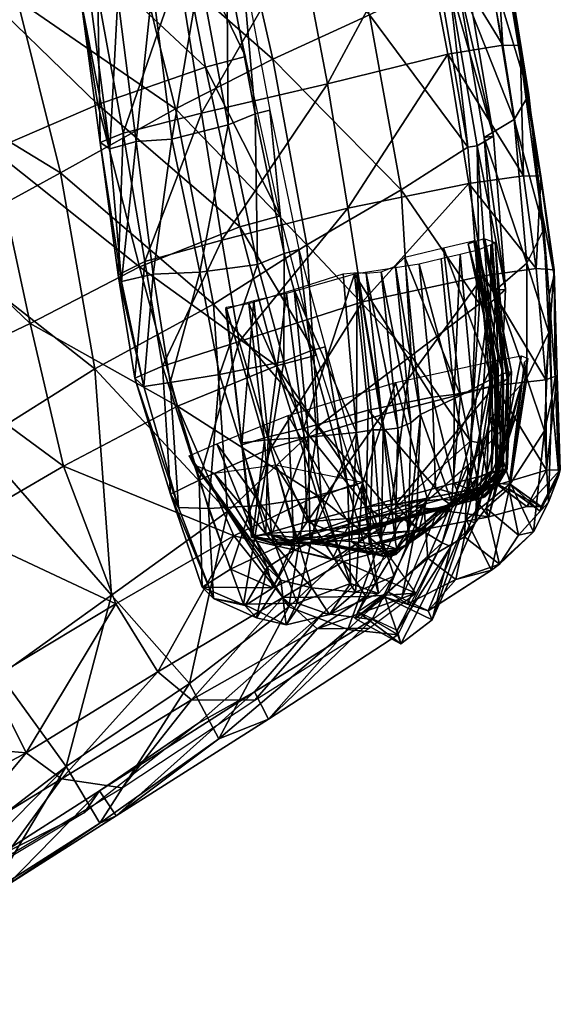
# Model space of a CAD drawing. Header units: inches. Extents: x -211 to 145, y -42 to 108.
# Tile 154 of 222: x 131.92 to 136.42, y 10.94 to 19.14. Entities that reach past the tile are written whole.
import ezdxf

# ---------------------------------------------------------------- set-up
doc = ezdxf.new("R2010")
doc.units = ezdxf.units.IN
doc.header["$MEASUREMENT"] = 0
doc.layers.add('CET color Black or White', color=7, linetype='Continuous')
doc.layers.add('CET Default', color=7, linetype='Continuous')
doc.layers.add('CET color ivory3', color=7, linetype='Continuous', true_color=0xccc8c3)

# ---------------------------------------------------------------- blocks, each defined once
blk = doc.blocks.new('*C23')
at = {"layer": 'CET color Black or White', "linetype": 'Continuous'}
blk.add_lwpolyline([(10.2085, 27.7683), (9.8862, 28.792), (9.4362, 30.2256), (9.0544, 31.3889), (9.1146, 31.451), (8.9886, 31.7565), (8.8771, 31.8465), (8.7182, 32.3403), (8.6879, 32.417), (8.4992, 32.7593), (8.2941, 32.945), (8.0986, 33.0854), (8.0601, 33.109), (7.2939, 33.2859), (6.436, 33.4904), (5.6545, 33.5872), (5.1113, 33.6436), (4.9739, 33.6646), (3.6235, 33.8036)], dxfattribs=at)
blk = doc.blocks.new('*C32')
at = {"layer": 'CET color ivory3', "linetype": 'Continuous'}
mesh = blk.add_polyface(dxfattribs=at)
corners = [(3.6236, 33.8036, 35.2451), (3.79, 33.6278, 32.1164), (2.4839, 33.6929, 32.1198), (4.9739, 33.6646, 35.2528), (5.1431, 33.4943, 32.1417), (3.5017, 33.7887, 38.491), (2.3511, 33.8805, 35.2501), (4.7312, 33.6682, 38.4787), (3.3677, 33.7972, 40.9089), (2.2091, 33.8733, 38.4993), (4.5915, 33.6975, 40.889), (3.3289, 33.8001, 41.3852), (2.1199, 33.8656, 40.9117), (4.5587, 33.7002, 41.3853), (5.6545, 33.5872, 41.405), (3.2983, 33.6545, 41.8432), (2.098, 33.8629, 41.3897), (4.5204, 33.5628, 41.8393), (5.6149, 33.4472, 41.8511), (3.2604, 33.1901, 42.0311), (4.4745, 33.0998, 42.0303), (4.4527, 32.0707, 41.59), (3.2422, 32.157, 41.5887), (5.4963, 31.9641, 41.5873), (4.4179, 30.9927, 40.4), (3.2272, 31.1159, 40.4038), (3.8378, 33.3434, 30.2254), (2.5083, 33.3999, 30.2214), (5.2209, 33.2135, 30.24), (3.2588, 31.6472, 30.9912), (4.5389, 31.5484, 30.9808), (4.5389, 31.4222, 30.8047), (3.989, 32.5552, 26.4968), (4.1373, 31.6842, 23.5355), (2.6751, 31.7392, 23.5557), (5.4628, 32.4332, 26.559), (3.8637, 33.1897, 29.2031), (2.5695, 32.601, 26.483), (5.2631, 33.0611, 29.2079), (3.8432, 33.4224, 30.2136), (3.869, 33.2686, 29.1915), (2.5237, 33.3202, 29.1803), (5.2318, 33.292, 30.2287), (2.5106, 33.4789, 30.2091), (2.5215, 33.2411, 29.1924), (5.2743, 33.1395, 29.1967)]
mesh.append_faces([[corners[k] for k in face] for face in [(0, 1, 2, 0), (3, 4, 1, 3), (1, 0, 3, 1), (5, 0, 6, 5), (7, 3, 0, 7), (0, 5, 7, 0), (8, 5, 9, 8), (10, 7, 5, 10), (5, 8, 10, 5), (11, 8, 12, 11), (13, 10, 8, 13), (8, 11, 13, 8), (10, 13, 14, 10), (15, 11, 16, 15), (17, 13, 11, 17), (11, 15, 17, 11), (13, 17, 18, 13), (17, 15, 19, 17), (19, 20, 17, 19), (21, 20, 19, 21), (19, 22, 21, 19), (20, 21, 23, 20), (24, 21, 22, 24), (22, 25, 24, 22), (1, 26, 27, 1), (26, 1, 4, 26), (4, 28, 26, 4), (29, 30, 31, 29), (32, 33, 34, 32), (33, 32, 35, 33), (36, 32, 37, 36), (32, 36, 38, 32), (39, 40, 41, 39), (40, 39, 42, 40), (27, 26, 39, 27), (39, 43, 27, 39), (36, 44, 41, 36), (41, 40, 36, 41), (26, 28, 42, 26), (42, 39, 26, 42), (38, 36, 40, 38), (40, 45, 38, 40)]])
mesh = blk.add_polyface(dxfattribs=at)
corners = [(6.0865, 33.4945, 35.2755), (6.3253, 33.2862, 32.1364), (5.1431, 33.4943, 32.1417), (4.9739, 33.6646, 35.2528), (5.8397, 33.5255, 38.4649), (4.7312, 33.6682, 38.4787), (6.6292, 33.3951, 38.4941), (5.6982, 33.5769, 40.8893), (4.5915, 33.6975, 40.889), (6.4791, 33.4788, 40.891), (5.6545, 33.5872, 41.405), (6.436, 33.4904, 41.3915), (5.6149, 33.4472, 41.8511), (4.5587, 33.7002, 41.3853), (6.3876, 33.3479, 41.85), (5.5578, 32.9899, 42.0302), (6.3334, 32.91, 42.0295), (4.5204, 33.5628, 41.8393), (4.4745, 33.0998, 42.0303), (5.4963, 31.9641, 41.5873), (6.2821, 31.8824, 41.5837), (5.2209, 33.2135, 30.24), (6.4719, 32.9804, 30.2591), (5.4628, 32.4332, 26.559), (5.7035, 31.5557, 23.6166), (4.1373, 31.6842, 23.5355), (6.8211, 32.1546, 26.6169), (5.2631, 33.0611, 29.2079), (3.989, 32.5552, 26.4968), (6.5507, 32.8159, 29.2493), (5.2318, 33.292, 30.2287), (5.2743, 33.1395, 29.1967), (3.869, 33.2686, 29.1915), (6.4917, 33.0571, 30.2483), (6.5714, 32.8923, 29.238), (6.0433, 31.8765, 40.6563), (6.0499, 31.288, 39.6345), (7.1733, 31.1339, 39.6147), (6.0358, 32.9857, 39.013), (6.0394, 33.0009, 39.9958), (7.1652, 32.9275, 39.9766), (6.0372, 32.9227, 38.0232), (7.1611, 32.9022, 38.9951), (6.0421, 32.8568, 37.0967), (7.1639, 32.8529, 38.025), (6.0314, 32.907, 36.021), (7.1765, 32.8024, 37.0776), (6.0212, 32.6487, 32.9263), (6.0293, 32.9159, 34.5238), (7.1787, 32.7609, 34.4743), (7.1673, 32.8117, 35.9971), (6.0133, 32.3185, 31.3683), (7.2468, 32.4658, 32.8941)]
mesh.append_faces([[corners[k] for k in face] for face in [(0, 1, 2, 0), (2, 3, 0, 2), (4, 0, 3, 4), (3, 5, 4, 3), (0, 4, 6, 0), (7, 4, 5, 7), (5, 8, 7, 5), (4, 7, 9, 4), (10, 7, 8, 10), (11, 9, 7, 11), (7, 10, 11, 7), (12, 10, 13, 12), (14, 11, 10, 14), (10, 12, 14, 10), (14, 12, 15, 14), (15, 16, 14, 15), (12, 17, 18, 12), (18, 15, 12, 18), (19, 15, 18, 19), (20, 16, 15, 20), (15, 19, 20, 15), (21, 2, 1, 21), (1, 22, 21, 1), (23, 24, 25, 23), (24, 23, 26, 24), (27, 23, 28, 27), (23, 27, 29, 23), (30, 31, 32, 30), (33, 34, 31, 33), (31, 30, 33, 31), (21, 22, 33, 21), (33, 30, 21, 33), (29, 27, 31, 29), (31, 34, 29, 31), (35, 36, 37, 35), (38, 39, 40, 38), (41, 38, 42, 41), (43, 41, 44, 43), (45, 43, 46, 45), (47, 48, 49, 47), (48, 45, 50, 48), (51, 47, 52, 51)]])
mesh = blk.add_polyface(dxfattribs=at)
corners = [(6.9288, 33.3143, 35.3014), (7.2506, 33.0361, 32.1891), (6.3253, 33.2862, 32.1364), (6.0865, 33.4945, 35.2755), (7.7109, 33.0672, 35.3321), (6.6292, 33.3951, 38.4941), (7.4633, 33.1973, 38.4843), (6.4791, 33.4788, 40.891), (5.8397, 33.5255, 38.4649), (7.3024, 33.2668, 40.8917), (7.2939, 33.2859, 41.3749), (6.436, 33.4904, 41.3915), (7.3051, 33.1863, 41.8296), (6.3876, 33.3479, 41.85), (6.3334, 32.91, 42.0295), (7.24, 32.7665, 42.0314), (7.0399, 32.8145, 41.7818), (7.0579, 33.0428, 41.6779), (8.0318, 32.5653, 41.3581), (6.4719, 32.9804, 30.2591), (7.5025, 32.6524, 30.3579), (7.5346, 32.7249, 30.3476), (7.6697, 32.521, 29.3786), (6.5714, 32.8923, 29.238), (6.4917, 33.0571, 30.2483), (7.6356, 32.4495, 29.3898), (6.5507, 32.8159, 29.2493), (7.1611, 32.9022, 38.9951), (7.1652, 32.9275, 39.9766), (7.9379, 32.6841, 39.9722), (7.1765, 32.8024, 37.0776), (7.1639, 32.8529, 38.025), (7.9342, 32.6424, 38.0444), (7.1787, 32.7609, 34.4743), (7.1673, 32.8117, 35.9971), (7.9223, 32.554, 35.9018), (6.1118, 32.7687, 41.3648), (6.1043, 32.6076, 41.3255), (7.2241, 32.4185, 41.3204), (6.1137, 32.919, 41.3161), (7.2337, 32.5733, 41.3642), (7.2383, 32.7256, 41.3126), (6.1006, 33.0358, 41.1933), (7.2256, 32.8427, 41.1807), (6.0902, 33.0755, 41.0268), (7.2134, 32.8776, 41.009), (6.0394, 33.0009, 39.9958), (6.0358, 32.9857, 39.013), (6.0372, 32.9227, 38.0232), (6.0421, 32.8568, 37.0967), (6.0314, 32.907, 36.021), (7.2468, 32.4658, 32.8941), (6.0212, 32.6487, 32.9263), (7.9374, 32.5984, 37.0369), (6.0293, 32.9159, 34.5238)]
mesh.append_faces([[corners[k] for k in face] for face in [(0, 1, 2, 0), (2, 3, 0, 2), (1, 0, 4, 1), (5, 0, 3, 5), (0, 5, 6, 0), (7, 5, 8, 7), (9, 6, 5, 9), (5, 7, 9, 5), (10, 9, 7, 10), (7, 11, 10, 7), (12, 10, 11, 12), (11, 13, 12, 11), (12, 13, 14, 12), (14, 15, 12, 14), (16, 17, 18, 16), (19, 2, 1, 19), (1, 20, 19, 1), (21, 22, 23, 21), (23, 24, 21, 23), (19, 20, 21, 19), (21, 24, 19, 21), (25, 26, 23, 25), (23, 22, 25, 23), (27, 28, 29, 27), (30, 31, 32, 30), (33, 34, 35, 33), (36, 37, 38, 36), (39, 36, 40, 39), (40, 41, 39, 40), (42, 39, 41, 42), (41, 43, 42, 41), (44, 42, 43, 44), (43, 45, 44, 43), (46, 44, 45, 46), (45, 28, 46, 45), (28, 27, 47, 28), (27, 31, 48, 27), (31, 30, 49, 31), (30, 34, 50, 30), (33, 51, 52, 33), (34, 30, 53, 34), (34, 33, 54, 34)]])
mesh = blk.add_polyface(dxfattribs=at)
corners = [(7.7109, 33.0672, 35.3321), (8.0629, 32.6789, 32.2687), (7.2506, 33.0361, 32.1891), (7.4633, 33.1973, 38.4843), (6.9288, 33.3143, 35.3014), (8.2941, 32.9449, 38.4691), (8.0986, 33.0854, 40.9077), (7.3024, 33.2668, 40.8917), (8.0601, 33.109, 41.3748), (7.2939, 33.2859, 41.3749), (8.0328, 32.9984, 41.8396), (7.3051, 33.1863, 41.8296), (7.24, 32.7665, 42.0314), (8.0439, 32.5734, 42.0298), (7.524, 32.872, 35.3444), (8.392, 32.1953, 35.3209), (8.2066, 32.4299, 38.4745), (7.2507, 33.0007, 38.4902), (8.0976, 32.6544, 40.9136), (7.1166, 33.0529, 40.8951), (8.0681, 32.6761, 41.1688), (7.0939, 33.0872, 41.3618), (8.0318, 32.5653, 41.3581), (7.0579, 33.0428, 41.6779), (8.025, 32.3253, 41.3648), (7.0399, 32.8145, 41.7818), (7.5025, 32.6524, 30.3579), (7.9382, 32.5089, 41.3119), (7.2383, 32.7256, 41.3126), (7.2337, 32.5733, 41.3642), (7.9402, 32.6083, 41.1787), (7.2256, 32.8427, 41.1807), (7.9395, 32.6452, 41.0049), (7.2134, 32.8776, 41.009), (7.9379, 32.6841, 39.9722), (7.1652, 32.9275, 39.9766), (7.9342, 32.6753, 39.006), (7.1611, 32.9022, 38.9951), (7.9342, 32.6424, 38.0444), (7.1639, 32.8529, 38.025), (7.9374, 32.5984, 37.0369), (7.1765, 32.8024, 37.0776), (7.9223, 32.554, 35.9018), (7.9464, 32.4244, 34.4213), (7.1787, 32.7609, 34.4743), (7.1673, 32.8117, 35.9971), (8.0416, 32.5379, 41.0746), (8.04, 32.5674, 40.9129), (8.0409, 32.4693, 38.0538), (8.0405, 32.52, 39.0295), (8.0404, 32.5799, 39.9752)]
mesh.append_faces([[corners[k] for k in face] for face in [(0, 1, 2, 0), (3, 0, 4, 3), (0, 3, 5, 0), (6, 5, 3, 6), (3, 7, 6, 3), (8, 6, 7, 8), (7, 9, 8, 7), (10, 8, 9, 10), (9, 11, 10, 9), (12, 13, 10, 12), (10, 11, 12, 10), (14, 15, 16, 14), (16, 17, 14, 16), (17, 16, 18, 17), (18, 19, 17, 18), (19, 18, 20, 19), (20, 21, 19, 20), (21, 20, 22, 21), (22, 23, 21, 22), (22, 24, 25, 22), (26, 2, 1, 26), (27, 28, 29, 27), (28, 27, 30, 28), (30, 31, 28, 30), (31, 30, 32, 31), (32, 33, 31, 32), (34, 35, 33, 34), (33, 32, 34, 33), (34, 36, 37, 34), (38, 39, 37, 38), (37, 36, 38, 37), (38, 40, 41, 38), (42, 43, 44, 42), (40, 42, 45, 40), (32, 30, 46, 32), (46, 47, 32, 46), (40, 38, 48, 40), (36, 49, 48, 36), (49, 36, 34, 49), (34, 50, 49, 34), (34, 32, 47, 34), (47, 50, 34, 47)]])
mesh = blk.add_polyface(dxfattribs=at)
corners = [(8.4992, 32.7593, 35.3095), (8.7182, 32.3403, 32.3361), (8.0629, 32.6789, 32.2687), (7.7109, 33.0672, 35.3321), (8.2941, 32.9449, 38.4691), (8.688, 32.417, 35.3339), (8.7153, 32.0328, 32.4072), (8.494, 32.633, 38.49), (8.0986, 33.0854, 40.9077), (8.3473, 32.8588, 40.9303), (8.0601, 33.109, 41.3748), (8.3131, 32.8751, 41.2901), (8.0328, 32.9984, 41.8396), (8.2819, 32.7612, 41.5951), (8.0439, 32.5734, 42.0298), (8.2837, 32.4341, 41.6769), (7.9818, 31.7141, 41.5617), (8.2575, 32.2447, 30.4736), (8.2066, 32.4299, 38.4745), (8.392, 32.1953, 35.3209), (8.0976, 32.6544, 40.9136), (8.0681, 32.6761, 41.1688), (8.0318, 32.5653, 41.3581), (8.025, 32.3253, 41.3648), (8.3025, 32.3102, 30.4639), (8.4401, 32.0651, 29.5331), (7.6697, 32.521, 29.3786), (8.1159, 32.3696, 41.0636), (8.0421, 32.3681, 41.2304), (8.0417, 32.2436, 41.1826), (8.116, 32.2777, 41.0142), (8.1159, 32.4054, 41.0477), (8.0413, 32.4694, 41.1932), (8.1159, 32.4308, 40.958), (8.0416, 32.5379, 41.0746), (8.1158, 32.4476, 40.8182), (8.04, 32.5674, 40.9129), (8.116, 32.2552, 38.0646), (8.116, 32.2094, 37.0375), (8.0427, 32.4231, 37.0362), (8.116, 32.4333, 39.9804), (8.116, 32.325, 39.0554), (8.0405, 32.52, 39.0295), (8.0404, 32.5799, 39.9752), (8.116, 32.1616, 40.9348), (8.1007, 32.1817, 35.9383), (8.0271, 32.391, 35.9189)]
mesh.append_faces([[corners[k] for k in face] for face in [(0, 1, 2, 0), (2, 3, 0, 2), (4, 0, 3, 4), (1, 0, 5, 1), (5, 6, 1, 5), (0, 4, 7, 0), (7, 5, 0, 7), (4, 8, 9, 4), (9, 7, 4, 9), (8, 10, 11, 8), (11, 9, 8, 11), (10, 12, 13, 10), (13, 11, 10, 13), (14, 15, 13, 14), (13, 12, 14, 13), (15, 14, 16, 15), (17, 2, 1, 17), (18, 19, 5, 18), (5, 7, 18, 5), (20, 18, 7, 20), (7, 9, 20, 7), (21, 20, 9, 21), (9, 11, 21, 9), (22, 21, 11, 22), (11, 13, 22, 11), (15, 23, 22, 15), (22, 13, 15, 22), (24, 25, 26, 24), (27, 28, 29, 27), (29, 30, 27, 29), (27, 31, 32, 27), (31, 33, 34, 31), (33, 35, 36, 33), (37, 38, 39, 37), (40, 41, 42, 40), (35, 40, 43, 35), (33, 31, 27, 33), (27, 30, 33, 27), (35, 33, 30, 35), (30, 44, 35, 30), (40, 35, 44, 40), (38, 45, 46, 38)]])
mesh = blk.add_polyface(dxfattribs=at)
corners = [(7.2325, 31.7931, 41.5767), (7.24, 32.7665, 42.0314), (6.3334, 32.91, 42.0295), (6.2821, 31.8824, 41.5837), (7.9818, 31.7141, 41.5617), (7.0399, 32.8145, 41.7818), (8.025, 32.3253, 41.3648), (8.0013, 31.9769, 41.1955), (7.0014, 31.9716, 41.3842), (8.0403, 31.2958, 40.1753), (6.8211, 32.1546, 26.6169), (7.1851, 31.2561, 23.8201), (5.7035, 31.5557, 23.6166), (8.0298, 31.6569, 26.796), (6.5507, 32.8159, 29.2493), (5.4628, 32.4332, 26.559), (7.6356, 32.4495, 29.3898), (7.9378, 32.2254, 41.3218), (7.2241, 32.4185, 41.3204), (7.2003, 32.2378, 41.1918), (7.9377, 32.0664, 41.2105), (7.3341, 31.692, 31.2272), (7.3572, 31.7724, 31.0559), (8.2647, 31.5128, 31.0552), (7.3751, 31.8916, 31.0151), (8.2688, 31.629, 31.0151), (7.9383, 32.3668, 41.3646), (7.2337, 32.5733, 41.3642), (7.9382, 32.5089, 41.3119), (7.3139, 32.1056, 31.3354), (7.2468, 32.4658, 32.8941), (8.0815, 32.1671, 32.9423), (8.2292, 31.8217, 31.3263), (8.2559, 31.7474, 31.1088), (7.3604, 32.0087, 31.1075), (6.0654, 32.2232, 31.122), (6.0133, 32.3185, 31.3683), (6.0804, 32.0963, 31.0165), (6.0586, 31.9737, 31.064), (6.0335, 31.9011, 31.243), (7.3202, 31.5519, 31.6995), (6.0135, 31.786, 31.714), (6.1002, 32.4184, 41.1887), (6.0433, 31.8765, 40.6563), (7.1643, 31.6935, 40.6421), (6.1118, 32.7687, 41.3648), (7.9396, 31.4692, 40.6363), (6.1043, 32.6076, 41.3255), (8.2413, 31.4149, 31.2406), (7.1787, 32.7609, 34.4743), (7.9464, 32.4244, 34.4213)]
mesh.append_faces([[corners[k] for k in face] for face in [(0, 1, 2, 0), (2, 3, 0, 2), (1, 0, 4, 1), (5, 6, 7, 5), (7, 8, 5, 7), (8, 7, 9, 8), (10, 11, 12, 10), (11, 10, 13, 11), (14, 10, 15, 14), (16, 13, 10, 16), (10, 14, 16, 10), (17, 18, 19, 17), (19, 20, 17, 19), (21, 22, 23, 21), (22, 24, 25, 22), (26, 27, 18, 26), (18, 17, 26, 18), (27, 26, 28, 27), (29, 30, 31, 29), (29, 32, 33, 29), (24, 34, 33, 24), (35, 36, 29, 35), (29, 34, 35, 29), (37, 35, 34, 37), (34, 24, 37, 34), (38, 37, 24, 38), (24, 22, 38, 24), (39, 38, 22, 39), (22, 21, 39, 22), (40, 41, 39, 40), (39, 21, 40, 39), (19, 42, 43, 19), (43, 44, 19, 43), (18, 27, 45, 18), (44, 46, 20, 44), (20, 19, 44, 20), (18, 47, 42, 18), (42, 19, 18, 42), (40, 21, 48, 40), (30, 49, 50, 30), (30, 29, 36, 30)]])
mesh = blk.add_polyface(dxfattribs=at)
corners = [(7.9818, 31.7141, 41.5617), (8.0439, 32.5734, 42.0298), (7.24, 32.7665, 42.0314), (8.392, 32.1953, 35.3209), (7.524, 32.872, 35.3444), (7.8237, 32.3781, 32.309), (8.0629, 32.6789, 32.2687), (8.2575, 32.2447, 30.4736), (7.5025, 32.6524, 30.3579), (8.0298, 31.6569, 26.796), (7.6356, 32.4495, 29.3898), (8.3927, 32.0016, 29.5442), (7.6697, 32.521, 29.3786), (7.5346, 32.7249, 30.3476), (8.3025, 32.3102, 30.4639), (8.4401, 32.0651, 29.5331), (8.2688, 31.629, 31.0151), (8.2647, 31.5128, 31.0552), (7.3572, 31.7724, 31.0559), (8.0815, 32.1671, 32.9423), (8.2292, 31.8217, 31.3263), (7.3139, 32.1056, 31.3354), (8.2559, 31.7474, 31.1088), (7.3604, 32.0087, 31.1075), (7.3751, 31.8916, 31.0151), (8.0413, 32.4694, 41.1932), (8.0421, 32.3681, 41.2304), (8.1159, 32.3696, 41.0636), (8.0416, 32.5379, 41.0746), (8.1159, 32.4054, 41.0477), (8.04, 32.5674, 40.9129), (8.1159, 32.4308, 40.958), (8.1188, 32.121, 34.4607), (8.0471, 32.2988, 34.441), (8.0271, 32.391, 35.9189), (8.1007, 32.1817, 35.9383), (8.0427, 32.4231, 37.0362), (8.0409, 32.4693, 38.0538), (8.116, 32.2552, 38.0646), (8.0405, 32.52, 39.0295), (8.116, 32.325, 39.0554), (8.0404, 32.5799, 39.9752), (8.116, 32.4333, 39.9804), (8.1158, 32.4476, 40.8182), (7.9396, 31.4692, 40.6363), (8.0423, 31.5611, 40.5512), (8.0412, 32.1027, 41.0863), (7.9377, 32.0664, 41.2105), (7.9223, 32.554, 35.9018), (7.9374, 32.5984, 37.0369), (7.9464, 32.4244, 34.4213), (7.2468, 32.4658, 32.8941), (7.9383, 32.3668, 41.3646), (7.9378, 32.2254, 41.3218), (8.0417, 32.2436, 41.1826), (7.9382, 32.5089, 41.3119), (7.9402, 32.6083, 41.1787), (7.9342, 32.6424, 38.0444), (7.9342, 32.6753, 39.006), (8.116, 32.2094, 37.0375)]
mesh.append_faces([[corners[k] for k in face] for face in [(0, 1, 2, 0), (3, 4, 5, 3), (6, 7, 8, 6), (9, 10, 11, 9), (12, 13, 14, 12), (8, 7, 14, 8), (14, 13, 8, 14), (11, 10, 12, 11), (12, 15, 11, 12), (16, 17, 18, 16), (19, 20, 21, 19), (22, 23, 21, 22), (22, 16, 24, 22), (25, 26, 27, 25), (28, 25, 29, 28), (30, 28, 31, 30), (32, 33, 34, 32), (34, 35, 32, 34), (36, 37, 38, 36), (38, 37, 39, 38), (39, 40, 38, 39), (39, 41, 42, 39), (41, 30, 43, 41), (44, 45, 46, 44), (46, 47, 44, 46), (48, 49, 36, 48), (36, 34, 48, 36), (50, 19, 51, 50), (19, 50, 33, 19), (26, 52, 53, 26), (53, 54, 26, 53), (55, 52, 26, 55), (26, 25, 55, 26), (56, 55, 25, 56), (25, 28, 56, 25), (54, 53, 47, 54), (47, 46, 54, 47), (50, 48, 34, 50), (34, 33, 50, 34), (37, 36, 49, 37), (37, 57, 58, 37), (34, 36, 59, 34)]])
mesh = blk.add_polyface(dxfattribs=at)
corners = [(8.4852, 31.8542, 32.3963), (7.8237, 32.3781, 32.309), (8.039, 31.9392, 30.5213), (8.6678, 31.4595, 30.7025), (8.392, 32.1953, 35.3209), (7.9818, 31.7141, 41.5617), (8.2418, 31.8423, 41.3758), (8.2837, 32.4341, 41.6769), (8.7182, 32.3403, 32.3361), (8.9102, 31.7439, 30.6443), (8.2575, 32.2447, 30.4736), (8.7153, 32.0328, 32.4072), (8.8092, 31.5927, 30.6606), (8.688, 32.417, 35.3339), (8.0013, 31.9769, 41.1955), (8.025, 32.3253, 41.3648), (8.29, 31.0825, 40.292), (8.7496, 31.5573, 30.6772), (8.1201, 32.0398, 30.5065), (8.2423, 31.8057, 29.583), (8.9886, 31.7565, 30.6536), (9.1146, 31.451, 29.8116), (8.4401, 32.0651, 29.5331), (8.3025, 32.3102, 30.4639), (8.9972, 31.4534, 29.7893), (8.3927, 32.0016, 29.5442), (8.1438, 31.6992, 29.6509), (8.7645, 31.1754, 29.8377), (8.116, 32.2777, 41.0142), (8.0417, 32.2436, 41.1826), (8.0412, 32.1027, 41.0863), (8.116, 32.1616, 40.9348), (8.3042, 31.7585, 31.5751), (8.3505, 31.6596, 31.8235), (8.3718, 31.6344, 31.627), (8.1787, 32.0804, 32.9515), (8.2507, 31.9423, 32.9602), (8.116, 32.325, 39.0554), (8.116, 31.2846, 39.4848), (8.116, 30.9474, 38.5426), (8.116, 32.4333, 39.9804), (8.1156, 31.681, 40.4466), (8.0471, 32.2988, 34.441), (8.0815, 32.1671, 32.9423), (8.1188, 32.121, 34.4607), (8.1348, 31.0316, 34.4604), (8.2559, 31.7474, 31.1088), (8.3291, 31.7067, 31.3662), (8.3456, 31.6248, 31.2476), (8.2292, 31.8217, 31.3263), (8.0423, 31.5611, 40.5512)]
mesh.append_faces([[corners[k] for k in face] for face in [(0, 1, 2, 0), (2, 3, 0, 2), (1, 0, 4, 1), (5, 6, 7, 5), (8, 9, 10, 8), (9, 8, 11, 9), (11, 12, 9, 11), (4, 0, 11, 4), (11, 13, 4, 11), (6, 14, 15, 6), (15, 7, 6, 15), (14, 6, 16, 14), (0, 3, 12, 0), (12, 11, 0, 12), (17, 18, 19, 17), (20, 21, 22, 20), (22, 23, 20, 22), (10, 9, 20, 10), (20, 23, 10, 20), (24, 25, 22, 24), (22, 21, 24, 22), (2, 26, 27, 2), (28, 29, 30, 28), (30, 31, 28, 30), (32, 33, 34, 32), (33, 32, 35, 33), (35, 36, 33, 35), (37, 38, 39, 37), (40, 41, 38, 40), (38, 37, 40, 38), (31, 41, 40, 31), (42, 35, 43, 42), (36, 44, 45, 36), (46, 47, 48, 46), (47, 46, 49, 47), (49, 32, 47, 49), (32, 49, 43, 32), (43, 35, 32, 43), (50, 41, 31, 50), (31, 30, 50, 31), (44, 36, 35, 44), (35, 42, 44, 35)]])
mesh = blk.add_polyface(dxfattribs=at)
corners = [(7.7584, 31.1305, 30.9314), (8.5202, 31.1772, 30.9327), (8.5644, 30.7055, 32.0811), (7.6999, 30.6192, 32.1051), (8.4742, 30.8571, 33.6739), (8.6026, 31.1978, 32.1787), (7.4074, 30.8299, 32.153), (8.0403, 30.8353, 40.3972), (8.29, 31.0825, 40.292), (8.2418, 31.8423, 41.3758), (7.9818, 31.7141, 41.5617), (7.7341, 31.4909, 30.9925), (8.5559, 31.5438, 30.9694), (8.6629, 31.382, 30.7734), (7.7341, 31.3647, 30.8164), (8.0403, 31.2958, 40.1753), (8.0013, 31.9769, 41.1955), (8.1316, 30.7972, 38.7488), (8.3891, 30.5446, 38.8249), (8.1156, 31.681, 40.4466), (8.0423, 31.5611, 40.5512), (8.0402, 31.1095, 39.5791), (8.116, 31.2846, 39.4848), (8.0417, 30.7625, 38.5936), (8.116, 30.9474, 38.5426), (8.042, 30.6565, 37.4213), (8.0633, 30.822, 34.4548), (8.1348, 31.0316, 34.4604), (8.1045, 30.8991, 36.0783), (8.1783, 31.0944, 32.9203), (8.248, 31.2849, 32.9603), (8.1865, 31.2754, 31.7051), (8.2413, 31.4149, 31.2406), (8.3183, 31.434, 31.4356), (8.28, 31.3424, 31.7686), (8.3505, 31.6596, 31.8235), (8.2507, 31.9423, 32.9602), (8.349, 31.4523, 31.8357), (8.1007, 32.1817, 35.9383), (8.1188, 32.121, 34.4607), (8.116, 32.2094, 37.0375), (8.1154, 30.8582, 37.3673), (8.116, 32.2552, 38.0646), (8.116, 32.325, 39.0554), (8.0772, 30.9452, 32.8795), (8.2647, 31.5128, 31.0552), (8.3418, 31.5107, 31.2679), (8.2688, 31.629, 31.0151), (8.3456, 31.6248, 31.2476), (8.2559, 31.7474, 31.1088), (8.3705, 31.4951, 31.6368)]
mesh.append_faces([[corners[k] for k in face] for face in [(0, 1, 2, 0), (2, 3, 0, 2), (4, 5, 6, 4), (7, 8, 9, 7), (9, 10, 7, 9), (11, 12, 13, 11), (13, 14, 11, 13), (8, 15, 16, 8), (17, 15, 8, 17), (8, 18, 17, 8), (1, 0, 14, 1), (14, 13, 1, 14), (19, 20, 21, 19), (22, 21, 23, 22), (23, 24, 22, 23), (24, 23, 25, 24), (26, 27, 28, 26), (27, 26, 29, 27), (29, 30, 27, 29), (31, 32, 33, 31), (33, 34, 31, 33), (35, 36, 30, 35), (30, 37, 35, 30), (38, 28, 27, 38), (27, 39, 38, 27), (40, 41, 28, 40), (28, 38, 40, 28), (42, 24, 41, 42), (41, 40, 42, 41), (24, 42, 43, 24), (44, 31, 34, 44), (34, 29, 44, 34), (27, 30, 36, 27), (44, 29, 26, 44), (32, 45, 46, 32), (46, 33, 32, 46), (45, 47, 48, 45), (48, 46, 45, 48), (48, 47, 49, 48), (34, 33, 50, 34), (37, 30, 29, 37), (29, 34, 37, 29)]])
mesh = blk.add_polyface(dxfattribs=at)
corners = [(2.7575, 30.3184, 29.7411), (4.1236, 30.1802, 29.7456), (4.0554, 31.125, 30.8989), (2.7175, 31.2166, 30.9067), (5.4133, 31.0581, 30.8654), (6.6111, 31.0525, 30.8771), (5.5187, 30.1637, 29.7266), (4.0554, 31.4683, 31.0724), (2.7175, 31.5404, 31.0801), (5.4133, 31.4033, 31.0388), (6.6111, 31.3971, 31.0505), (5.4823, 30.8831, 40.391), (5.4963, 31.9641, 41.5873), (4.4527, 32.0707, 41.59), (4.4179, 30.9927, 40.4), (6.336, 30.8044, 40.4001), (6.2821, 31.8824, 41.5837), (3.2406, 30.4162, 38.8757), (3.2272, 31.1159, 40.4038), (2.0629, 31.176, 40.4147), (4.4095, 30.3216, 38.8635), (5.4886, 30.2188, 38.8804), (6.3682, 30.1345, 38.8908), (3.3066, 30.5693, 33.6573), (4.5041, 30.4071, 33.6287), (4.5076, 30.178, 35.2844), (3.2854, 30.8733, 32.0491), (4.5617, 30.6986, 32.0628), (5.6922, 30.6378, 32.0863), (5.6071, 30.2571, 33.6329), (6.558, 30.5741, 32.0831), (6.5167, 30.162, 33.6206), (2.1459, 31.3537, 30.9081), (3.288, 31.2822, 30.926), (4.5681, 31.1834, 30.9156), (5.7539, 31.1174, 30.9106), (3.2588, 31.521, 30.8151), (4.5389, 31.4222, 30.8047), (5.7247, 31.3562, 30.7997), (3.2588, 31.6472, 30.9912), (4.5389, 31.5484, 30.9808), (5.7247, 31.4824, 30.9758), (4.1373, 31.6842, 23.5355), (4.3261, 30.7939, 20.8139), (2.8417, 30.8198, 20.7316), (2.6751, 31.7392, 23.5557), (5.7035, 31.5557, 23.6166), (5.98, 30.6772, 21.0068)]
mesh.append_faces([[corners[k] for k in face] for face in [(0, 1, 2, 0), (2, 3, 0, 2), (4, 2, 1, 4), (5, 4, 6, 5), (3, 2, 7, 3), (7, 8, 3, 7), (2, 4, 9, 2), (9, 7, 2, 9), (4, 5, 10, 4), (10, 9, 4, 10), (11, 12, 13, 11), (13, 14, 11, 13), (15, 16, 12, 15), (12, 11, 15, 12), (17, 18, 19, 17), (20, 14, 18, 20), (18, 17, 20, 18), (21, 11, 14, 21), (14, 20, 21, 14), (11, 21, 22, 11), (23, 24, 25, 23), (26, 27, 24, 26), (24, 23, 26, 24), (27, 28, 29, 27), (29, 24, 27, 29), (28, 30, 31, 28), (32, 33, 26, 32), (33, 34, 27, 33), (27, 26, 33, 27), (34, 35, 28, 34), (28, 27, 34, 28), (34, 33, 36, 34), (36, 37, 34, 36), (35, 34, 37, 35), (37, 38, 35, 37), (37, 36, 39, 37), (38, 37, 40, 38), (40, 41, 38, 40), (42, 43, 44, 42), (44, 45, 42, 44), (46, 47, 43, 46), (43, 42, 46, 43)]])
mesh = blk.add_polyface(dxfattribs=at)
corners = [(8.4871, 30.6032, 29.7306), (8.8153, 30.8121, 29.6902), (8.6585, 31.2741, 30.8162), (8.3284, 31.1649, 30.8506), (8.92, 31.2318, 29.6551), (8.7407, 31.6816, 30.9612), (8.3284, 31.5267, 30.988), (8.6026, 31.1978, 32.1787), (8.5559, 31.5438, 30.9694), (7.7341, 31.4909, 30.9925), (8.5202, 31.1772, 30.9327), (8.6629, 31.382, 30.7734), (8.7258, 30.9431, 32.1401), (8.5644, 30.7055, 32.0811), (8.4742, 30.8571, 33.6739), (8.7156, 30.5707, 33.6737), (8.5759, 30.6322, 24.1734), (8.0298, 31.6569, 26.796), (8.886, 31.0571, 27.1808), (8.3927, 32.0016, 29.5442), (9.0353, 31.447, 29.8023), (9.4362, 30.2256, 27.7425), (8.7013, 30.8921, 27.2145), (9.1864, 30.1708, 27.7637), (8.8588, 31.2738, 29.839), (8.2423, 31.8057, 29.583), (8.7496, 31.5573, 30.6772), (8.7055, 31.426, 30.7152), (8.8115, 31.1386, 29.8765), (9.1146, 31.451, 29.8116), (8.9886, 31.7565, 30.6536), (8.9102, 31.7439, 30.6443), (8.6678, 31.4595, 30.7025), (8.7645, 31.1754, 29.8377), (8.9972, 31.4534, 29.7893), (8.039, 31.9392, 30.5213), (8.3183, 31.434, 31.4356), (8.3418, 31.5107, 31.2679), (8.387, 31.5336, 31.493), (8.3705, 31.4951, 31.6368), (8.3456, 31.6248, 31.2476), (8.3873, 31.6073, 31.4918), (8.3291, 31.7067, 31.3662), (8.3718, 31.6344, 31.627), (8.3042, 31.7585, 31.5751), (8.3505, 31.6596, 31.8235), (8.349, 31.4523, 31.8357), (8.28, 31.3424, 31.7686)]
mesh.append_faces([[corners[k] for k in face] for face in [(0, 1, 2, 0), (2, 3, 0, 2), (1, 4, 5, 1), (5, 2, 1, 5), (3, 2, 5, 3), (5, 6, 3, 5), (7, 8, 9, 7), (10, 11, 12, 10), (12, 13, 10, 12), (12, 7, 14, 12), (14, 15, 12, 14), (11, 8, 7, 11), (7, 12, 11, 7), (16, 17, 18, 16), (19, 18, 17, 19), (20, 21, 18, 20), (18, 19, 20, 18), (22, 23, 24, 22), (24, 25, 22, 24), (21, 20, 24, 21), (25, 24, 26, 25), (27, 28, 29, 27), (29, 30, 27, 29), (31, 32, 27, 31), (27, 30, 31, 27), (33, 34, 29, 33), (29, 28, 33, 29), (28, 27, 32, 28), (32, 33, 28, 32), (33, 32, 35, 33), (36, 37, 38, 36), (38, 39, 36, 38), (37, 40, 41, 37), (41, 38, 37, 41), (41, 40, 42, 41), (42, 43, 41, 42), (43, 42, 44, 43), (38, 41, 43, 38), (43, 39, 38, 43), (45, 46, 39, 45), (39, 43, 45, 39), (39, 46, 47, 39)]])
mesh = blk.add_polyface(dxfattribs=at)
corners = [(6.7217, 30.1704, 29.7194), (7.8867, 30.3409, 29.7293), (7.7416, 31.0992, 30.8633), (6.6111, 31.0525, 30.8771), (7.7416, 31.4454, 31.0368), (6.6111, 31.3971, 31.0505), (7.2611, 30.8286, 40.4094), (7.2325, 31.7931, 41.5767), (6.2821, 31.8824, 41.5837), (6.336, 30.8044, 40.4001), (8.0403, 30.8353, 40.3972), (6.3682, 30.1345, 38.8908), (5.4823, 30.8831, 40.391), (7.3641, 30.1833, 38.8815), (8.1486, 30.2431, 38.884), (6.558, 30.5741, 32.0831), (7.6999, 30.6192, 32.1051), (7.612, 30.1972, 33.628), (5.7539, 31.1174, 30.9106), (6.5922, 31.1198, 30.9362), (5.6922, 30.6378, 32.0863), (7.7584, 31.1305, 30.9314), (8.0403, 31.2958, 40.1753), (7.0356, 31.0387, 40.2805), (7.0014, 31.9716, 41.3842), (5.7247, 31.3562, 30.7997), (6.563, 31.3585, 30.8253), (7.7341, 31.3647, 30.8164), (5.7247, 31.4824, 30.9758), (6.563, 31.4848, 31.0014), (7.7341, 31.4909, 30.9925), (7.1851, 31.2561, 23.8201), (7.6769, 30.3426, 21.4395), (5.98, 30.6772, 21.0068), (5.7035, 31.5557, 23.6166), (7.9244, 30.497, 36.0668), (7.1568, 30.6068, 36.1125), (7.1845, 30.7948, 34.3834), (7.1728, 30.603, 37.4672), (6.0309, 30.774, 36.129), (6.0514, 30.9641, 34.404), (6.0473, 30.7652, 37.4817), (6.0384, 31.0103, 38.6241), (7.1642, 30.8325, 38.6058), (6.0499, 31.288, 39.6345), (7.1733, 31.1339, 39.6147), (7.1643, 31.6935, 40.6421), (6.0433, 31.8765, 40.6563), (7.3202, 31.5519, 31.6995), (7.2548, 31.1564, 32.8883), (6.0342, 31.3582, 32.9059), (6.0135, 31.786, 31.714)]
mesh.append_faces([[corners[k] for k in face] for face in [(0, 1, 2, 0), (2, 3, 0, 2), (3, 2, 4, 3), (4, 5, 3, 4), (6, 7, 8, 6), (8, 9, 6, 8), (7, 6, 10, 7), (11, 9, 12, 11), (13, 6, 9, 13), (9, 11, 13, 9), (6, 13, 14, 6), (15, 16, 17, 15), (18, 19, 15, 18), (15, 20, 18, 15), (19, 21, 16, 19), (16, 15, 19, 16), (22, 23, 24, 22), (19, 18, 25, 19), (25, 26, 19, 25), (21, 19, 26, 21), (26, 27, 21, 26), (26, 25, 28, 26), (28, 29, 26, 28), (27, 26, 29, 27), (29, 30, 27, 29), (31, 32, 33, 31), (33, 34, 31, 33), (35, 36, 37, 35), (38, 36, 35, 38), (39, 40, 37, 39), (37, 36, 39, 37), (41, 39, 36, 41), (36, 38, 41, 36), (42, 41, 38, 42), (38, 43, 42, 38), (44, 42, 43, 44), (43, 45, 44, 43), (45, 46, 47, 45), (48, 49, 50, 48), (50, 51, 48, 50), (49, 37, 40, 49), (40, 50, 49, 40)]])
mesh = blk.add_polyface(dxfattribs=at)
corners = [(8.3284, 31.1649, 30.8506), (7.7416, 31.0992, 30.8633), (7.8867, 30.3409, 29.7293), (8.3284, 31.5267, 30.988), (7.7416, 31.4454, 31.0368), (8.0403, 30.8353, 40.3972), (7.9818, 31.7141, 41.5617), (7.2325, 31.7931, 41.5767), (8.1486, 30.2431, 38.884), (7.2611, 30.8286, 40.4094), (7.0356, 31.0387, 40.2805), (8.0403, 31.2958, 40.1753), (8.1316, 30.7972, 38.7488), (7.1101, 30.4048, 38.8111), (8.213, 30.5431, 37.1559), (7.1464, 30.1551, 37.1742), (7.4074, 30.8299, 32.153), (7.3427, 30.3225, 33.6552), (8.4742, 30.8571, 33.6739), (7.7341, 31.4909, 30.9925), (8.6026, 31.1978, 32.1787), (7.6769, 30.3426, 21.4395), (7.1851, 31.2561, 23.8201), (8.5759, 30.6322, 24.1734), (8.0298, 31.6569, 26.796), (7.2548, 31.1564, 32.8883), (8.0772, 30.9452, 32.8795), (7.9594, 30.6472, 34.4487), (7.1845, 30.7948, 34.3834), (7.9244, 30.497, 36.0668), (7.9364, 30.482, 37.4754), (7.1728, 30.603, 37.4672), (7.9359, 30.6059, 38.6384), (7.1642, 30.8325, 38.6058), (7.9326, 30.9609, 39.6626), (7.1733, 31.1339, 39.6147), (7.9396, 31.4692, 40.6363), (7.1643, 31.6935, 40.6421), (8.2647, 31.5128, 31.0552), (8.2413, 31.4149, 31.2406), (7.3341, 31.692, 31.2272), (8.0402, 31.1095, 39.5791), (8.116, 31.2846, 39.4848), (8.1156, 31.681, 40.4466), (8.1154, 30.8582, 37.3673), (8.042, 30.6565, 37.4213), (8.0306, 30.6786, 36.0718), (8.1045, 30.8991, 36.0783), (8.0633, 30.822, 34.4548), (8.1865, 31.2754, 31.7051), (7.3202, 31.5519, 31.6995), (8.0423, 31.5611, 40.5512), (8.0417, 30.7625, 38.5936)]
mesh.append_faces([[corners[k] for k in face] for face in [(0, 1, 2, 0), (1, 0, 3, 1), (3, 4, 1, 3), (5, 6, 7, 5), (8, 5, 9, 8), (10, 11, 12, 10), (12, 13, 10, 12), (13, 12, 14, 13), (14, 15, 13, 14), (16, 17, 18, 16), (19, 16, 20, 19), (21, 22, 23, 21), (24, 23, 22, 24), (25, 26, 27, 25), (27, 28, 25, 27), (28, 27, 29, 28), (29, 30, 31, 29), (32, 33, 31, 32), (31, 30, 32, 31), (34, 35, 33, 34), (33, 32, 34, 33), (36, 37, 35, 36), (35, 34, 36, 35), (38, 39, 40, 38), (41, 42, 43, 41), (44, 45, 46, 44), (46, 47, 44, 46), (47, 46, 48, 47), (39, 49, 50, 39), (50, 49, 26, 50), (26, 25, 50, 26), (51, 36, 34, 51), (34, 41, 51, 34), (41, 34, 32, 41), (32, 52, 41, 32), (52, 32, 30, 52), (30, 45, 52, 30), (45, 30, 29, 45), (29, 46, 45, 29), (46, 29, 27, 46), (27, 48, 46, 27), (48, 27, 26, 48)]])
mesh = blk.add_polyface(dxfattribs=at)
corners = [(7.8867, 30.3409, 29.7293), (8.18, 29.2462, 27.7268), (8.8165, 29.4378, 27.7379), (8.4871, 30.6032, 29.7306), (9.2537, 30.1562, 27.6566), (8.92, 31.2318, 29.6551), (8.8153, 30.8121, 29.6902), (9.1144, 29.65, 27.6897), (9.6737, 28.9025, 25.6726), (9.4704, 28.4326, 25.7149), (8.3284, 31.1649, 30.8506), (8.3478, 30.044, 35.2467), (8.2315, 29.9769, 37.1936), (7.415, 29.9231, 37.1933), (7.6999, 30.6192, 32.1051), (8.5644, 30.7055, 32.0811), (8.4577, 30.2712, 33.6369), (8.3448, 30.6233, 35.2808), (8.4742, 30.8571, 33.6739), (7.3427, 30.3225, 33.6552), (8.0403, 30.8353, 40.3972), (8.1486, 30.2431, 38.884), (8.3891, 30.5446, 38.8249), (8.29, 31.0825, 40.292), (8.4712, 30.2832, 37.1877), (8.5956, 30.3484, 35.282), (8.7156, 30.5707, 33.6737), (8.7258, 30.9431, 32.1401), (8.213, 30.5431, 37.1559), (8.1316, 30.7972, 38.7488), (8.9799, 29.6661, 22.0681), (9.3819, 28.4972, 20.1308), (8.1007, 29.2323, 18.9863), (7.6769, 30.3426, 21.4395), (8.5759, 30.6322, 24.1734), (9.4865, 29.783, 24.679), (9.9079, 28.6451, 23.0347), (8.886, 31.0571, 27.1808), (9.4362, 30.2256, 27.7425), (9.8862, 28.792, 25.437), (9.3186, 29.6492, 24.7002), (9.6494, 28.7119, 25.4348), (9.1864, 30.1708, 27.7637), (8.7013, 30.8921, 27.2145), (8.8588, 31.2738, 29.839), (8.042, 30.6565, 37.4213), (8.1154, 30.8582, 37.3673), (8.116, 30.9474, 38.5426)]
mesh.append_faces([[corners[k] for k in face] for face in [(0, 1, 2, 0), (2, 3, 0, 2), (4, 5, 6, 4), (6, 7, 4, 6), (8, 4, 7, 8), (7, 9, 8, 7), (3, 2, 7, 3), (7, 6, 3, 7), (0, 3, 10, 0), (11, 12, 13, 11), (14, 15, 16, 14), (17, 18, 19, 17), (20, 21, 22, 20), (22, 23, 20, 22), (12, 24, 22, 12), (22, 21, 12, 22), (11, 25, 24, 11), (24, 12, 11, 24), (16, 26, 25, 16), (25, 11, 16, 25), (15, 27, 26, 15), (26, 16, 15, 26), (28, 29, 22, 28), (22, 24, 28, 22), (25, 17, 28, 25), (28, 24, 25, 28), (26, 18, 17, 26), (17, 25, 26, 17), (30, 31, 32, 30), (32, 33, 30, 32), (34, 30, 33, 34), (35, 36, 30, 35), (30, 34, 35, 30), (37, 35, 34, 37), (38, 39, 35, 38), (35, 37, 38, 35), (40, 41, 42, 40), (42, 43, 40, 42), (42, 41, 39, 42), (39, 38, 42, 39), (44, 42, 38, 44), (45, 46, 47, 45)]])
mesh = blk.add_polyface(dxfattribs=at)
corners = [(0, 28.2625, 23.8303), (3.0377, 28.0807, 23.8609), (2.9321, 28.5945, 25.8782), (0, 28.9372, 25.8777), (2.8292, 29.4058, 27.7202), (0, 29.7792, 27.7453), (4.4203, 28.3604, 25.8625), (4.2613, 29.2348, 27.7471), (2.7575, 30.3184, 29.7411), (0, 30.7236, 29.7723), (4.1236, 30.1802, 29.7456), (5.9027, 28.2774, 25.8225), (5.7394, 29.1614, 27.7172), (5.5187, 30.1637, 29.7266), (4.5885, 27.7812, 23.9069), (5.4133, 31.0581, 30.8654), (3.2599, 30.2658, 37.2053), (3.2406, 30.4162, 38.8757), (2.0645, 30.507, 38.8618), (4.436, 30.1148, 37.2056), (4.4095, 30.3216, 38.8635), (5.5373, 29.9759, 37.2101), (3.2778, 30.342, 35.3142), (2.0724, 30.3834, 37.2056), (2.0986, 30.4565, 35.327), (4.5076, 30.178, 35.2844), (5.5999, 29.9868, 35.2905), (3.3066, 30.5693, 33.6573), (4.5041, 30.4071, 33.6287), (5.6071, 30.2571, 33.6329), (3.3859, 28.5798, 15.3083), (4.8772, 28.5608, 15.5392), (5.4055, 26.5173, 12.3645), (1.6553, 28.5638, 15.1373), (0, 28.5671, 15.0935), (0, 29.7484, 17.697), (1.3622, 29.767, 17.6999), (3.111, 29.7577, 17.7854), (4.5946, 29.7316, 17.9358), (0, 30.847, 20.717), (2.8417, 30.8198, 20.7316), (1.1636, 30.8425, 20.7193), (4.3261, 30.7939, 20.8139), (5.98, 30.6772, 21.0068)]
mesh.append_faces([[corners[k] for k in face] for face in [(0, 1, 2, 0), (2, 3, 0, 2), (4, 5, 3, 4), (3, 2, 4, 3), (2, 6, 7, 2), (7, 4, 2, 7), (8, 9, 5, 8), (5, 4, 8, 5), (4, 7, 10, 4), (10, 8, 4, 10), (6, 11, 12, 6), (12, 7, 6, 12), (7, 12, 13, 7), (13, 10, 7, 13), (6, 2, 1, 6), (1, 14, 6, 1), (10, 13, 15, 10), (16, 17, 18, 16), (19, 20, 17, 19), (17, 16, 19, 17), (20, 19, 21, 20), (22, 16, 23, 22), (23, 24, 22, 23), (25, 19, 16, 25), (16, 22, 25, 16), (19, 25, 26, 19), (25, 22, 27, 25), (28, 29, 26, 28), (26, 25, 28, 26), (30, 31, 32, 30), (33, 34, 35, 33), (35, 36, 33, 35), (37, 30, 33, 37), (33, 36, 37, 33), (38, 31, 30, 38), (30, 37, 38, 30), (36, 35, 39, 36), (40, 37, 36, 40), (36, 41, 40, 36), (42, 38, 37, 42), (37, 40, 42, 37), (38, 42, 43, 38)]])
mesh = blk.add_polyface(dxfattribs=at)
corners = [(5.9027, 28.2774, 25.8225), (7.2327, 28.1214, 25.7906), (6.9586, 29.1237, 27.7313), (5.7394, 29.1614, 27.7172), (8.5175, 28.0668, 25.7284), (8.18, 29.2462, 27.7268), (6.7217, 30.1704, 29.7194), (5.5187, 30.1637, 29.7266), (7.8867, 30.3409, 29.7293), (4.4203, 28.3604, 25.8625), (4.5885, 27.7812, 23.9069), (6.6111, 31.0525, 30.8771), (5.5373, 29.9759, 37.2101), (5.4886, 30.2188, 38.8804), (4.4095, 30.3216, 38.8635), (6.4053, 29.8866, 37.1865), (6.3682, 30.1345, 38.8908), (7.415, 29.9231, 37.1933), (7.3641, 30.1833, 38.8815), (8.2315, 29.9769, 37.1936), (8.1486, 30.2431, 38.884), (5.5999, 29.9868, 35.2905), (4.436, 30.1148, 37.2056), (6.492, 29.9411, 35.2761), (7.5405, 29.9571, 35.2501), (8.3478, 30.044, 35.2467), (5.6071, 30.2571, 33.6329), (6.5167, 30.162, 33.6206), (7.612, 30.1972, 33.628), (8.4577, 30.2712, 33.6369), (5.6922, 30.6378, 32.0863), (6.558, 30.5741, 32.0831), (7.6999, 30.6192, 32.1051), (7.1464, 30.1551, 37.1742), (8.213, 30.5431, 37.1559), (8.3448, 30.6233, 35.2808), (7.2303, 30.1729, 35.2671), (7.3427, 30.3225, 33.6552), (6.2432, 29.5864, 18.1799), (6.5835, 28.4879, 16.0732), (4.8772, 28.5608, 15.5392), (4.5946, 29.7316, 17.9358), (8.1007, 29.2323, 18.9863), (8.5027, 28.1605, 17.0618), (5.98, 30.6772, 21.0068), (7.6769, 30.3426, 21.4395)]
mesh.append_faces([[corners[k] for k in face] for face in [(0, 1, 2, 0), (2, 3, 0, 2), (1, 4, 5, 1), (5, 2, 1, 5), (6, 7, 3, 6), (3, 2, 6, 3), (8, 6, 2, 8), (2, 5, 8, 2), (0, 9, 10, 0), (7, 6, 11, 7), (12, 13, 14, 12), (15, 16, 13, 15), (13, 12, 15, 13), (17, 18, 16, 17), (16, 15, 17, 16), (19, 20, 18, 19), (18, 17, 19, 18), (21, 12, 22, 21), (23, 15, 12, 23), (12, 21, 23, 12), (24, 17, 15, 24), (15, 23, 24, 15), (17, 24, 25, 17), (26, 27, 23, 26), (23, 21, 26, 23), (27, 28, 24, 27), (24, 23, 27, 24), (28, 29, 25, 28), (25, 24, 28, 25), (27, 26, 30, 27), (28, 27, 31, 28), (29, 28, 32, 29), (33, 34, 35, 33), (35, 36, 33, 35), (37, 36, 35, 37), (38, 39, 40, 38), (40, 41, 38, 40), (42, 43, 39, 42), (39, 38, 42, 39), (44, 38, 41, 44), (45, 42, 38, 45), (38, 44, 45, 38)]])
mesh = blk.add_polyface(dxfattribs=at)
corners = [(8.813, 27.1795, 24.025), (7.457, 27.3332, 23.9392), (7.6594, 26.6249, 22.2407), (9.0752, 26.1279, 22.2392), (9.1849, 28.2052, 25.7566), (8.8165, 29.4378, 27.7379), (8.18, 29.2462, 27.7268), (8.5175, 28.0668, 25.7284), (9.4292, 27.1626, 24.0409), (9.4704, 28.4326, 25.7149), (9.788, 27.3471, 23.9595), (9.9885, 27.7919, 23.8788), (9.6737, 28.9025, 25.6726), (10.0375, 26.2474, 22.2372), (10.2948, 26.6525, 22.1001), (9.1144, 29.65, 27.6897), (9.6387, 26.0277, 22.2462), (10.4953, 26.6085, 19.869), (10.2323, 27.6195, 21.3653), (10.5061, 26.6808, 22.1089), (10.7064, 25.9654, 20.9515), (9.8244, 27.4266, 18.5349), (10.7146, 25.8228, 18.6213), (10.0953, 26.26, 16.9981), (8.816, 26.5528, 15.0977), (8.5027, 28.1605, 17.0618), (9.3819, 28.4972, 20.1308), (8.1007, 29.2323, 18.9863), (9.9079, 28.6451, 23.0347), (8.9799, 29.6661, 22.0681), (10.2085, 27.7683, 23.8014), (9.8862, 28.792, 25.437), (9.4865, 29.783, 24.679), (10.2622, 26.626, 22.1032), (10.0804, 27.5257, 21.3866), (10.3198, 26.5224, 19.8878), (10.4632, 25.9073, 20.9496), (9.9656, 27.7098, 23.7925), (9.7913, 28.5413, 23.0515), (9.6494, 28.7119, 25.4348), (9.3186, 29.6492, 24.7002)]
mesh.append_faces([[corners[k] for k in face] for face in [(0, 1, 2, 0), (2, 3, 0, 2), (4, 5, 6, 4), (6, 7, 4, 6), (4, 7, 0, 4), (0, 8, 4, 0), (8, 0, 3, 8), (9, 10, 11, 9), (11, 12, 9, 11), (10, 13, 14, 10), (14, 11, 10, 14), (5, 4, 9, 5), (9, 15, 5, 9), (4, 8, 10, 4), (10, 9, 4, 10), (8, 16, 13, 8), (13, 10, 8, 13), (17, 18, 19, 17), (19, 20, 17, 19), (21, 17, 22, 21), (23, 24, 25, 23), (25, 21, 23, 25), (26, 21, 25, 26), (25, 27, 26, 25), (26, 18, 17, 26), (17, 21, 26, 17), (28, 18, 26, 28), (26, 29, 28, 26), (30, 19, 18, 30), (18, 28, 30, 18), (31, 30, 28, 31), (28, 32, 31, 28), (33, 34, 35, 33), (35, 36, 33, 35), (34, 33, 37, 34), (37, 38, 34, 37), (38, 37, 39, 38), (39, 40, 38, 39), (37, 33, 19, 37), (19, 30, 37, 19), (39, 37, 30, 39), (30, 31, 39, 30)]])
blk = doc.blocks.new('*C30')
at = {"layer": 'CET Default', "linetype": 'Continuous', "rotation": 284.999999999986}
blk.add_blockref('*C32', (102.3566, 14.6073, 0), dxfattribs=at)

msp = doc.modelspace()

# ---------------------------------------------------------------- block references
at = {"layer": 'CET Default', "linetype": 'Continuous', "rotation": 284.999999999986}
msp.add_blockref('*C23', (102.3566, 14.6073, 0), dxfattribs=at)
at = {"layer": 'CET Default', "linetype": 'Continuous'}
msp.add_blockref('*C30', (0, 0), dxfattribs=at)

doc.saveas('drawing.dxf')
